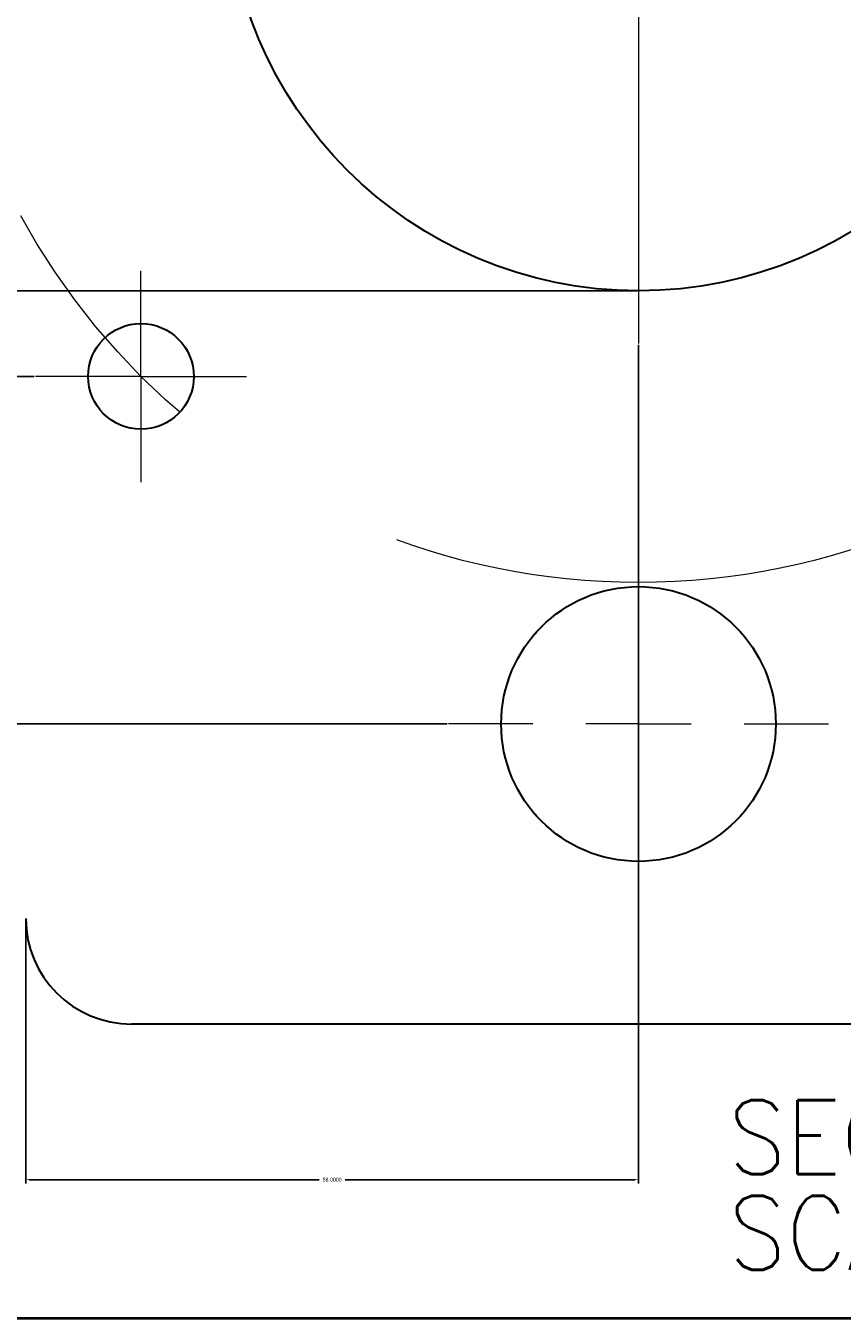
# Model space of a CAD drawing. Header units: millimetres. Extents: x 15 to 682, y -126 to 449.
# Tile 2 of 18: x 66 to 105, y 5 to 66. Entities that reach past the tile are written whole.
import ezdxf

# ---------------------------------------------------------------- set-up
doc = ezdxf.new("R2010")
doc.units = ezdxf.units.MM
doc.header["$PDSIZE"] = -1
doc.linetypes.add('CENTERX2', pattern=[100, 64, -12, 12, -12])
doc.layers.get('0').update_dxf_attribs({"true_color": 0xffffff})
doc.layers.get('Defpoints').update_dxf_attribs({"true_color": 0xffffff})
doc.styles.add('textstyle93', font='standard')
doc.styles.add('textstyle94', font='standard')
doc.styles.add('textstyle95', font='standard')
doc.dimstyles.new('QCADDimStyle', dxfattribs={"dimtxt": 3.5, "dimasz": 2.5, "dimexe": 1, "dimexo": 0, "dimgap": 1.524, "dimtad": 1, "dimtoh": 1, "dimdec": 4, "dimzin": 0, "dimdsep": 46, "dimtxsty": 'Standard', "dimcen": 0.09, "dimadec": 0, "dimazin": 0, "dimtfac": 1, "dimtdec": 4, "dimtofl": 0, "dimtmove": 0, "dimatfit": 3, "dimfxl": 1, "dimtolj": 1, "dimtzin": 0, "dimarcsym": 0})

# ---------------------------------------------------------------- blocks, each defined once
blk = doc.blocks.new('*D90')
at = {"color": 0, "linetype": 'Continuous', "lineweight": -2}
for p, q in [((86.245, 113.119), (38.018, 113.119)), ((38.198, 112.939), (38.198, 73.299)), ((38.198, 33.299), (38.198, 72.939)), ((86.245, 33.119), (38.018, 33.119))]:
    blk.add_line(p, q, dxfattribs=at)
at = {"color": 0}
for points in [[(38.228, 112.939), (38.168, 112.939), (38.198, 113.119)], [(38.168, 33.299), (38.228, 33.299), (38.198, 33.119)]]:
    blk.add_solid(points, dxfattribs=at)
at = {"layer": 'Defpoints', "color": 0}
for p in [(86.307, 113.119), (38.198, 33.119), (86.307, 33.119)]:
    blk.add_point(p, dxfattribs=at)
at = {"color": 0, "lineweight": 0, "insert": (38.198, 73.119), "char_height": 0.18, "attachment_point": 5}
blk.add_mtext('\\A1;160.0000', dxfattribs=at)
blk = doc.blocks.new('*D92')
at = {"color": 0, "linetype": 'Continuous', "lineweight": -2}
for p, q in [((66.695, 96.669), (46.983, 96.669)), ((47.163, 96.489), (47.163, 73.299)), ((47.163, 49.749), (47.163, 72.939)), ((66.695, 49.569), (46.983, 49.569))]:
    blk.add_line(p, q, dxfattribs=at)
at = {"color": 0}
for points in [[(47.193, 96.489), (47.133, 96.489), (47.163, 96.669)], [(47.133, 49.749), (47.193, 49.749), (47.163, 49.569)]]:
    blk.add_solid(points, dxfattribs=at)
at = {"layer": 'Defpoints', "color": 0}
for p in [(66.757, 96.669), (47.163, 49.569), (66.757, 49.569)]:
    blk.add_point(p, dxfattribs=at)
at = {"color": 0, "lineweight": 0, "insert": (47.163, 73.119), "char_height": 0.18, "attachment_point": 5}
blk.add_mtext('\\A1;94.2000', dxfattribs=at)
blk = doc.blocks.new('*D93')
at = {"color": 0, "linetype": 'Continuous', "lineweight": -2}
for p, q in [((95.245, 92.619), (53.323, 92.619)), ((53.503, 92.439), (53.503, 73.299)), ((53.503, 53.799), (53.503, 72.939)), ((95.245, 53.619), (53.323, 53.619))]:
    blk.add_line(p, q, dxfattribs=at)
at = {"color": 0}
for points in [[(53.533, 92.439), (53.473, 92.439), (53.503, 92.619)], [(53.473, 53.799), (53.533, 53.799), (53.503, 53.619)]]:
    blk.add_solid(points, dxfattribs=at)
at = {"layer": 'Defpoints', "color": 0}
for p in [(95.307, 92.619), (53.503, 53.619), (95.307, 53.619)]:
    blk.add_point(p, dxfattribs=at)
at = {"color": 0, "lineweight": 0, "insert": (53.503, 73.119), "char_height": 0.18, "attachment_point": 5}
blk.add_mtext('\\A1;%%c78.0000', dxfattribs=at)
blk = doc.blocks.new('*D94')
at = {"color": 0, "linetype": 'Continuous', "lineweight": -2}
for p, q in [((95.307, 51.056), (95.307, 11.373)), ((66.307, 23.856), (66.307, 11.373)), ((66.487, 11.553), (80.186, 11.553)), ((95.127, 11.553), (81.429, 11.553))]:
    blk.add_line(p, q, dxfattribs=at)
at = {"color": 0}
for points in [[(66.487, 11.583), (66.487, 11.523), (66.307, 11.553)], [(95.127, 11.523), (95.127, 11.583), (95.307, 11.553)]]:
    blk.add_solid(points, dxfattribs=at)
at = {"layer": 'Defpoints', "color": 0}
for p in [(95.307, 51.119), (66.307, 23.919), (95.307, 11.553)]:
    blk.add_point(p, dxfattribs=at)
at = {"color": 0, "lineweight": 0, "insert": (80.807, 11.553), "char_height": 0.18, "attachment_point": 5}
blk.add_mtext('\\A1;58.0000', dxfattribs=at)
blk = doc.blocks.new('SW_NOTE_3')
at = {"color": 0, "linetype": 'Continuous', "lineweight": 0, "char_height": 3.5, "attachment_point": 2}
for s, insert, style in [('SECTION', (9.57, 4.512), 'textstyle93'), ('B-B', (23.87, 4.512), 'textstyle94'), ('SCALE 1 : 1', (14.023, -0.014), 'textstyle95')]:
    blk.add_mtext(s, dxfattribs=dict(at, insert=insert, style=style))
blk = doc.blocks.new('SW_CENTERMARKSYMBOL_6')
at = {"color": 0, "linetype": 'Continuous', "lineweight": 0}
for p, q in [((0, 5), (0, 9)), ((0, 0), (0, 2.5)), ((-5, 0), (-9, 0)), ((0, 0), (-2.5, 0)), ((0, 0), (0, -2.5)), ((0, 0), (2.5, 0)), ((5, 0), (9, 0)), ((0, -5), (0, -9))]:
    blk.add_line(p, q, dxfattribs=at)
blk = doc.blocks.new('SW_CENTERMARKSYMBOL_8')
at = {"color": 0, "linetype": 'Continuous', "lineweight": 0}
for p, q in [((0, 5), (0, 22)), ((0, 0), (0, 2.5)), ((-5, 0), (-22, 0)), ((0, 0), (-2.5, 0)), ((0, 0), (0, -2.5)), ((0, 0), (2.5, 0)), ((5, 0), (22, 0)), ((0, -5), (0, -22))]:
    blk.add_line(p, q, dxfattribs=at)
blk = doc.blocks.new('SW_CENTERMARKSYMBOL_12')
at = {"color": 0, "linetype": 'Continuous', "lineweight": 0}
for p, q in [((0, 2.5), (0, 5)), ((0, 0), (0, 2.5)), ((-2.5, 0), (-5, 0)), ((0, 0), (-2.5, 0)), ((0, 0), (0, -2.5)), ((0, 0), (2.5, 0)), ((2.5, 0), (5, 0)), ((0, -2.5), (0, -5))]:
    blk.add_line(p, q, dxfattribs=at)
blk = doc.blocks.new('SW_CENTERMARKSYMBOL_13')
at = {"color": 0, "linetype": 'Continuous', "lineweight": 0}
for p, q in [((0, 5), (0, 9)), ((0, 0), (0, 2.5)), ((-5, 0), (-9, 0)), ((0, 0), (-2.5, 0)), ((0, 0), (0, -2.5)), ((0, 0), (2.5, 0)), ((5, 0), (9, 0)), ((0, -5), (0, -9))]:
    blk.add_line(p, q, dxfattribs=at)

msp = doc.modelspace()

# ---------------------------------------------------------------- linework, layer by layer
at = {"color": 7, "linetype": 'Continuous', "lineweight": 30, "true_color": 0xffffff}
msp.add_line((124.707482, 18.918887), (71.307487, 18.918887), dxfattribs=at)
at = {"color": 7, "linetype": 'Continuous', "lineweight": 40, "true_color": 0xffffff}
msp.add_line((15, 5), (415, 5), dxfattribs=at)
at = {"color": 7, "linetype": 'CENTERX2', "lineweight": 0, "true_color": 0xffffff}
msp.add_circle((95.307483, 73.118887), 33.304729, dxfattribs=at)
at = {"color": 7, "linetype": 'Continuous', "lineweight": 30, "true_color": 0xffffff}
for centre, radius in [((95.307483, 73.118887), 19.5), ((71.757483, 49.568887), 2.5), ((95.307483, 33.118887), 6.5)]:
    msp.add_circle(centre, radius, dxfattribs=at)
msp.add_arc((71.307483, 23.918887), 5, 180, 270, dxfattribs=at)

# ---------------------------------------------------------------- block references
at = {"color": 7, "linetype": 'Continuous', "lineweight": 0, "true_color": 0xffffff}
for name, p in [('SW_CENTERMARKSYMBOL_13', (95.307483, 33.118887)), ('SW_CENTERMARKSYMBOL_8', (95.307483, 73.118887)), ('SW_CENTERMARKSYMBOL_12', (71.757483, 49.568887)), ('SW_CENTERMARKSYMBOL_6', (95.307483, 33.118887)), ('SW_NOTE_3', (98.737027, 10.805829))]:
    msp.add_blockref(name, p, dxfattribs=at)

# ---------------------------------------------------------------- dimensions: what is measured, and where the dimension line sits
for base, p1, p2, angle, picture, middle in [((38.197955, 33.118887), (86.307483, 113.118887), (86.307483, 33.118887), 90, '*D90', (38.197955, 73.118887)), ((47.162958, 49.568887), (66.757483, 96.668887), (66.757483, 49.568887), 90, '*D92', (47.162958, 73.118887)), ((95.307483, 11.552765), (66.307483, 23.918887), (95.307483, 51.118887), 0, '*D94', (80.807483, 11.552765))]:
    dim = msp.add_linear_dim(base=base, p1=p1, p2=p2, angle=angle, dimstyle='QCADDimStyle', override={"dimtxt": 0.18, "dimasz": 0.18, "dimexe": 0.18, "dimexo": 0.0625, "dimgap": 0.09, "dimtad": 0, "dimtih": 1, "dimlfac": 2, "dimtmove": 2}, dxfattribs=at)
    dim.commit()
    dim.dimension.update_dxf_attribs({"geometry": picture, "text_midpoint": middle, "dimtype": 160})
dim = msp.add_linear_dim(base=(53.502753, 53.618887), p1=(95.307483, 92.618887), p2=(95.307483, 53.618887), angle=90, text='%%c<>', dimstyle='QCADDimStyle', override={"dimtxt": 0.18, "dimasz": 0.18, "dimexe": 0.18, "dimexo": 0.0625, "dimgap": 0.09, "dimtad": 0, "dimtih": 1, "dimlfac": 2, "dimtmove": 2}, dxfattribs=at)
dim.commit()
dim.dimension.update_dxf_attribs({"geometry": '*D93', "text_midpoint": (53.502753, 73.118887), "dimtype": 160})

doc.saveas('drawing.dxf')
